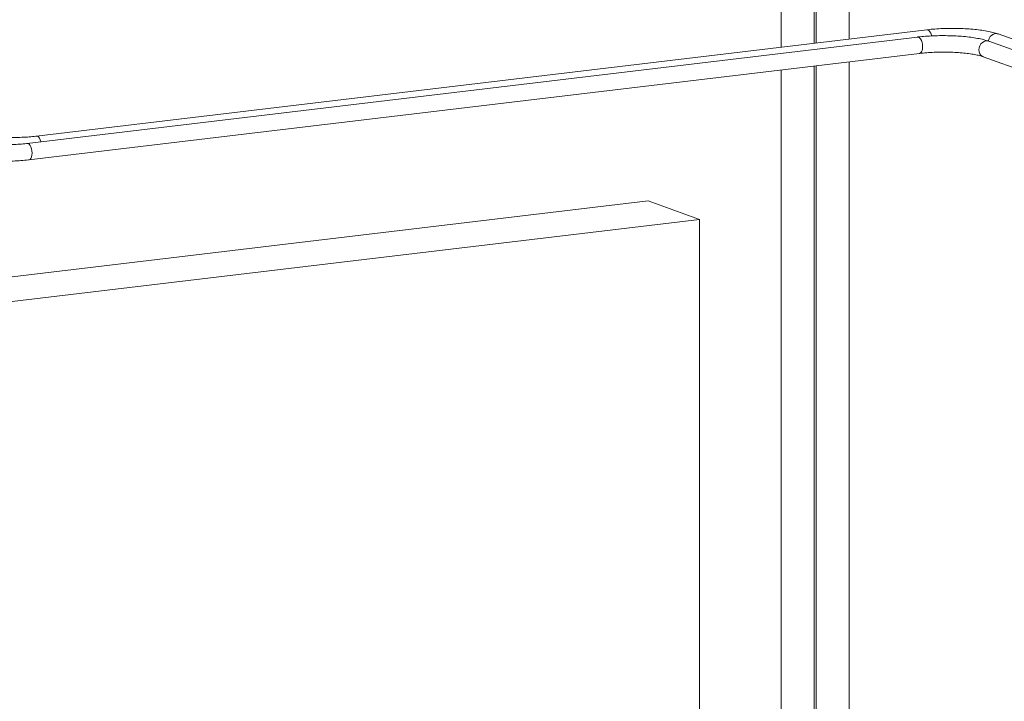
# Model space of a CAD drawing. Header units: millimetres. Extents: x 38570 to 76040, y -5041 to 9267.
# Tile 120 of 168: x 69849 to 70806, y -309 to 353. Entities that reach past the tile are written whole.
import ezdxf

# ---------------------------------------------------------------- set-up
doc = ezdxf.new("R2010")
doc.units = ezdxf.units.MM
doc.layers.add('M-EQPM-____-OTLN', color=50, linetype='Continuous', lineweight=20)
doc.layers.add('P-PIPE-____-OTLN', color=3, linetype='Continuous', lineweight=20)

# ---------------------------------------------------------------- blocks, each defined once
blk = doc.blocks.new('ADSK_Радиатор универсальный_Боковое подключение_Клапаны - Радиатор 600х800-V165-3D Отопление Right')
at = {"layer": 'M-EQPM-____-OTLN'}
for p, q in [((49069.18, 177.34), (48376.36, 94.58)), ((49119.18, 159.42), (49069.18, 177.34)), ((48426.36, 76.67), (49119.18, 159.42)), ((49119.18, -427.59), (49119.18, 159.42)), ((48376.36, 94.58), (48426.36, 76.67)), ((48376.36, 94.58), (48376.36, 71.23)), ((48358.23, 75.44), (48351.23, 76.85)), ((48391.84, 80.93), (48382.59, 73.79)), ((48391.84, 80.93), (48401.36, 82.06)), ((48401.09, 67.16), (48391.84, 80.93)), ((48401.36, 82.06), (48410.61, 68.3)), ((48426.36, 76.67), (48426.36, 43.56)), ((48343.53, 67.05), (48345.52, 70.19)), ((48367.28, 67.04), (48359.23, 69.92)), ((48360, 61.44), (48373.86, 72.13)), ((48378.86, 70.34), (48365, 59.65)), ((48367.45, 67.18), (48366.73, 67.1)), ((48373.86, 72.13), (48378.86, 70.34)), ((48392.71, 62.96), (48378.86, 70.34)), ((48390.36, 72.44), (48380.83, 71.3)), ((48382.59, 73.79), (48382.59, 71.51)), ((48401.09, 67.16), (48410.61, 68.3)), ((48401.09, 52.72), (48401.09, 67.16)), ((48410.61, 68.3), (48410.61, 49.3)), ((48341.72, 59.38), (48342.35, 63.95)), ((48342.3, 55.11), (48341.72, 59.38)), ((48360, 43.36), (48360, 61.44)), ((48365, 59.65), (48360, 61.44)), ((48365, 59.65), (48365, 41.57)), ((48366.69, 66.64), (48365.86, 66.71)), ((48377.23, 63.47), (48371.18, 65.64)), ((48392.71, 55.72), (48392.71, 62.96)), ((48341.9, 50.83), (48348.2, 47.47)), ((48352.48, 51.09), (48370.48, 44.64)), ((48354.69, 46.28), (48353.91, 46.21)), ((48373.86, 35.98), (48360, 43.36)), ((48365, 41.57), (48360, 43.36)), ((48365, 41.57), (48378.86, 34.19)), ((48378.86, 34.19), (48387.39, 40.77)), ((48378.86, 34.19), (48373.86, 35.98)), ((48376.36, 35.08), (48376.36, -468.52)), ((48426.36, 25.39), (48426.36, -496.1)), ((49119.18, -427.59), (48456.86, -506.71)), ((48391.84, -457.17), (48382.59, -464.31)), ((48401.36, -456.04), (48391.84, -457.17)), ((48401.09, -470.94), (48391.84, -457.17)), ((48401.36, -456.04), (48410.61, -469.8)), ((48357.27, -467.54), (48349.77, -464.85)), ((48357.54, -477.43), (48371.39, -466.74)), ((48371.39, -466.74), (48377.39, -468.89)), ((48390.36, -465.66), (48380.83, -466.8)), ((48382.59, -464.31), (48382.59, -466.59)), ((48363.82, -471.48), (48356.77, -468.95)), ((48357.54, -495.51), (48357.54, -477.43)), ((48363.54, -479.58), (48357.54, -477.43)), ((48363.1, -471.45), (48362.39, -471.81)), ((48362.39, -471.81), (48364.49, -472.04)), ((48365.71, -471.12), (48363.26, -471.42)), ((48377.39, -468.89), (48363.54, -479.58)), ((48374.77, -475.4), (48367.71, -472.87)), ((48391.25, -476.27), (48377.39, -468.89)), ((48381.13, -469.28), (48378.68, -469.57)), ((48391.25, -483.51), (48391.25, -476.27)), ((48401.09, -470.94), (48410.61, -469.8)), ((48401.09, -487.04), (48401.09, -470.94)), ((48410.61, -469.8), (48410.61, -490.45)), ((48342.01, -486.5), (48349.51, -489.19)), ((48350.02, -487.78), (48368.02, -494.23)), ((48363.54, -479.58), (48363.54, -497.66)), ((48371.39, -502.89), (48357.54, -495.51)), ((48363.54, -497.66), (48357.54, -495.51)), ((48363.54, -497.66), (48377.39, -505.04)), ((48377.39, -505.04), (48371.39, -502.89)), ((48377.39, -505.04), (48385.93, -498.46))]:
    blk.add_line(p, q, dxfattribs=at)
for points in [[(48349.39, 77.05, 0), (48348.86, 77.04, 0), (48348.32, 77.02, 0), (48347.78, 76.97, 0), (48347.25, 76.89, 0), (48346.73, 76.79, 0), (48346.21, 76.67, 0), (48345.69, 76.53, 0), (48345.18, 76.37, 0), (48344.68, 76.18, 0), (48344.19, 75.98, 0), (48343.71, 75.75, 0), (48343.24, 75.51, 0), (48342.78, 75.25, 0), (48342.33, 74.96, 0), (48341.89, 74.67, 0), (48341.46, 74.35, 0), (48341.04, 74.02, 0), (48340.64, 73.68, 0), (48340.25, 73.32, 0), (48339.88, 72.95, 0), (48339.52, 72.56, 0), (48339.17, 72.16, 0), (48338.84, 71.75, 0), (48338.52, 71.33, 0), (48338.21, 70.89, 0), (48337.92, 70.45, 0), (48337.65, 70, 0), (48337.39, 69.53, 0), (48337.15, 69.06, 0), (48336.93, 68.58, 0), (48336.72, 68.1, 0), (48336.53, 67.6, 0), (48336.35, 67.1, 0), (48336.19, 66.6, 0), (48336.05, 66.09, 0), (48335.93, 65.57, 0), (48335.82, 65.06, 0), (48335.74, 64.53, 0), (48335.67, 64.01, 0), (48335.61, 63.48, 0), (48335.58, 62.95, 0), (48335.56, 62.43, 0), (48335.56, 62.26, 0)], [(48335.87, 61.91, 0), (48339.4, 71.96, 0), (48347.93, 76.97, 0), (48353.05, 76.3, 0)], [(48347.2, 59.47, 0), (48347.49, 62.04, 0), (48348.36, 64.5, 0), (48349.73, 66.69, 0), (48351.53, 68.46, 0), (48353.62, 69.69, 0), (48355.86, 70.29, 0), (48358.1, 70.22, 0), (48360.16, 69.51, 0)], [(48350.1, 74.08, 0), (48354.69, 75.57, 0), (48360.46, 74.73, 0)], [(48367.28, 67.26, 0), (48367.09, 67.79, 0), (48366.88, 68.3, 0), (48366.64, 68.81, 0), (48366.39, 69.3, 0), (48366.12, 69.78, 0), (48365.82, 70.25, 0), (48365.51, 70.7, 0), (48365.19, 71.14, 0), (48364.84, 71.56, 0), (48364.48, 71.97, 0), (48364.1, 72.36, 0), (48363.7, 72.73, 0), (48363.29, 73.08, 0), (48362.87, 73.41, 0), (48362.43, 73.72, 0), (48361.98, 74, 0), (48361.51, 74.27, 0), (48361.04, 74.52, 0), (48360.55, 74.74, 0), (48360.05, 74.94, 0), (48359.55, 75.11, 0), (48359.03, 75.26, 0), (48358.51, 75.39, 0), (48357.99, 75.49, 0), (48357.46, 75.57, 0), (48356.92, 75.62, 0), (48356.38, 75.65, 0), (48356.22, 75.65, 0)], [(48365.86, 66.71, 0), (48366.56, 67.07, 0), (48367.25, 67.05, 0)], [(48386.6, 66.25, 0), (48385.44, 68.36, 0), (48383.93, 70.12, 0), (48382.31, 71.12, 0), (48380.69, 71.28, 0), (48379.19, 70.6, 0)], [(48383.72, 67.78, 0), (48383.61, 67.88, 0), (48382.31, 68.67, 0)], [(48398.09, 57.79, 0), (48397.88, 61.03, 0), (48397.25, 64.2, 0), (48396.26, 67.09, 0), (48394.96, 69.5, 0), (48393.46, 71.26, 0), (48391.84, 72.26, 0), (48390.22, 72.42, 0)], [(48335.56, 62.26, 0), (48335.57, 61.73, 0), (48335.6, 61.21, 0), (48335.65, 60.68, 0), (48335.72, 60.15, 0), (48335.8, 59.63, 0), (48335.91, 59.11, 0), (48336.03, 58.6, 0), (48336.18, 58.09, 0), (48336.34, 57.58, 0), (48336.52, 57.08, 0), (48336.73, 56.59, 0), (48336.95, 56.11, 0), (48337.19, 55.64, 0), (48337.46, 55.17, 0), (48337.74, 54.72, 0), (48338.04, 54.28, 0), (48338.36, 53.85, 0), (48338.7, 53.44, 0), (48339.06, 53.04, 0), (48339.43, 52.65, 0), (48339.82, 52.29, 0), (48340.23, 51.94, 0), (48340.36, 51.84, 0)], [(48343.42, 50.17, 0), (48339.4, 52.69, 0), (48335.87, 61.91, 0)], [(48353.38, 50.84, 0), (48351.53, 51.52, 0), (48349.73, 52.86, 0), (48348.36, 54.72, 0), (48347.49, 56.98, 0), (48347.2, 59.47, 0)], [(48371.93, 51.44, 0), (48372.17, 53.49, 0), (48372.86, 55.46, 0), (48373.96, 57.21, 0), (48375.39, 58.63, 0), (48377.06, 59.61, 0), (48378.86, 60.09, 0), (48380.65, 60.04, 0), (48382.32, 59.46, 0)], [(48397.74, 53.88, 0), (48397.88, 54.7, 0), (48398.09, 57.79, 0)], [(48352.57, 46.22, 0), (48345.52, 49.48, 0), (48343.36, 52.45, 0)], [(48346.52, 48.57, 0), (48346.95, 48.25, 0), (48347.39, 47.94, 0), (48347.85, 47.66, 0), (48348.32, 47.4, 0), (48348.79, 47.16, 0), (48349.28, 46.94, 0), (48349.78, 46.75, 0), (48350.29, 46.58, 0), (48350.81, 46.44, 0), (48351.33, 46.31, 0), (48351.85, 46.22, 0), (48352.39, 46.15, 0), (48352.92, 46.1, 0), (48353.46, 46.08, 0), (48354, 46.08, 0), (48354.54, 46.11, 0), (48355.08, 46.16, 0), (48355.62, 46.23, 0), (48356.15, 46.33, 0), (48356.68, 46.46, 0), (48357.21, 46.6, 0), (48357.74, 46.77, 0), (48358.25, 46.96, 0), (48358.76, 47.18, 0), (48359.27, 47.41, 0), (48359.76, 47.67, 0)], [(48376.88, 44.53, 0), (48375.39, 45.07, 0), (48373.96, 46.15, 0), (48372.86, 47.63, 0), (48372.17, 49.44, 0), (48371.93, 51.44, 0)], [(48335.93, -476.87, 0), (48336.27, -473.91, 0), (48337.27, -471.08, 0), (48338.85, -468.56, 0), (48340.91, -466.53, 0), (48343.32, -465.12, 0), (48345.89, -464.43, 0), (48348.47, -464.5, 0), (48350.87, -465.34, 0)], [(48361.19, -470.44, 0), (48360.44, -469.57, 0), (48358.37, -468.03, 0), (48355.97, -467.19, 0), (48353.39, -467.11, 0), (48350.82, -467.8, 0), (48348.41, -469.22, 0), (48346.35, -471.25, 0), (48344.77, -473.77, 0), (48343.77, -476.6, 0), (48343.43, -479.55, 0)], [(48344.73, -479.4, 0), (48345.03, -476.83, 0), (48345.89, -474.37, 0), (48347.27, -472.18, 0), (48349.06, -470.41, 0), (48351.15, -469.18, 0), (48353.39, -468.58, 0), (48355.64, -468.65, 0), (48357.67, -469.35, 0)], [(48387.49, -474.22, 0), (48386.73, -472.15, 0), (48385.44, -469.74, 0), (48383.93, -467.98, 0), (48382.31, -466.98, 0), (48380.69, -466.82, 0), (48379.19, -467.5, 0), (48377.89, -468.98, 0)], [(48398.09, -480.31, 0), (48397.88, -477.07, 0), (48397.25, -473.9, 0), (48396.26, -471.01, 0), (48394.96, -468.6, 0), (48393.46, -466.84, 0), (48391.84, -465.84, 0), (48390.22, -465.68, 0)], [(48343.05, -486.8, 0), (48340.91, -486.02, 0), (48338.85, -484.47, 0), (48337.27, -482.33, 0), (48336.27, -479.74, 0), (48335.93, -476.87, 0)], [(48385.73, -473.3, 0), (48384.81, -471.63, 0), (48383.61, -470.22, 0), (48382.31, -469.43, 0), (48381.02, -469.3, 0)], [(48343.43, -479.55, 0), (48343.77, -482.43, 0), (48344.77, -485.02, 0), (48346.35, -487.16, 0), (48348.41, -488.7, 0), (48350.82, -489.54, 0), (48353.39, -489.62, 0), (48355.08, -489.25, 0)], [(48351.15, -488.08, 0), (48349.06, -487.35, 0), (48347.27, -486.01, 0), (48345.89, -484.15, 0), (48345.03, -481.9, 0), (48344.73, -479.4, 0)], [(48370.47, -487.79, 0), (48370.7, -485.74, 0), (48371.39, -483.77, 0), (48372.49, -482.02, 0), (48373.93, -480.6, 0), (48375.6, -479.62, 0), (48377.39, -479.14, 0), (48379.19, -479.19, 0), (48380.86, -479.77, 0)], [(48375.41, -494.7, 0), (48373.93, -494.16, 0), (48372.49, -493.08, 0), (48371.39, -491.6, 0), (48370.7, -489.79, 0), (48370.47, -487.79, 0)], [(48397.38, -485.73, 0), (48397.88, -483.4, 0), (48398.09, -480.31, 0)]]:
    blk.add_polyline3d(points, dxfattribs=at)
blk = doc.blocks.new('ADSK_СШПЭ Аксиальный_Поворот с фиксатором - Поворот трубы-V275-3D Отопление Right')
at = {"layer": 'P-PIPE-____-OTLN', "color": 5}
for points in [[(48403.47, 236.61, 0), (48403.59, 237.2, 0), (48404.28, 239.17, 0), (48405.38, 240.92, 0), (48406.81, 242.34, 0), (48408.48, 243.32, 0), (48410.28, 243.8, 0), (48412.07, 243.75, 0), (48412.98, 243.5, 0)], [(48412.98, 243.5, 0), (48413.76, 243.24, 0), (48414.63, 242.96, 0), (48415.58, 242.69, 0), (48416.6, 242.42, 0), (48417.7, 242.15, 0), (48418.86, 241.89, 0), (48420.09, 241.63, 0), (48421.39, 241.39, 0), (48422.74, 241.15, 0), (48424.14, 240.92, 0), (48425.6, 240.7, 0), (48427.1, 240.49, 0), (48428.65, 240.3, 0), (48430.25, 240.11, 0), (48431.88, 239.94, 0), (48433.55, 239.79, 0), (48435.25, 239.64, 0), (48436.98, 239.51, 0), (48438.74, 239.4, 0), (48440.52, 239.3, 0), (48442.32, 239.21, 0), (48444.14, 239.14, 0), (48445.97, 239.08, 0), (48447.81, 239.04, 0), (48449.66, 239.02, 0), (48451.51, 239.01, 0), (48453.37, 239.01, 0), (48455.22, 239.03, 0), (48457.06, 239.07, 0), (48458.9, 239.12, 0), (48460.72, 239.18, 0), (48462.53, 239.27, 0), (48464.32, 239.36, 0), (48466.08, 239.47, 0), (48467.82, 239.6, 0), (48469.54, 239.73, 0), (48471.22, 239.89, 0), (48472.86, 240.05, 0), (48474.47, 240.23, 0), (48474.9, 240.28, 0)], [(48474.81, 240.27, 0), (48475.85, 240.16, 0), (48476.88, 239.53, 0), (48477.85, 238.4, 0), (48478.68, 236.86, 0), (48479.31, 235.01, 0)]]:
    blk.add_polyline3d(points, dxfattribs=at)
blk = doc.blocks.new('ADSK_СШПЭ Аксиальный_Поворот с фиксатором - Поворот трубы-V277-3D Отопление Right')
at = {"layer": 'P-PIPE-____-OTLN', "color": 10}
for points in [[(48394.2, 228.08, 0), (48394.43, 230.13, 0), (48395.13, 232.1, 0), (48396.23, 233.86, 0), (48397.66, 235.27, 0), (48399.33, 236.25, 0), (48401.13, 236.73, 0), (48402.92, 236.68, 0), (48403.83, 236.44, 0)], [(48403.83, 236.44, 0), (48404.61, 236.17, 0), (48405.48, 235.9, 0), (48406.43, 235.62, 0), (48407.45, 235.35, 0), (48408.55, 235.09, 0), (48409.71, 234.82, 0), (48410.94, 234.57, 0), (48412.24, 234.32, 0), (48413.59, 234.08, 0), (48414.99, 233.85, 0), (48416.45, 233.63, 0), (48417.95, 233.43, 0), (48419.5, 233.23, 0), (48421.1, 233.05, 0), (48422.73, 232.88, 0), (48424.4, 232.72, 0), (48426.1, 232.58, 0), (48427.83, 232.45, 0), (48429.59, 232.33, 0), (48431.37, 232.23, 0), (48433.17, 232.15, 0), (48434.99, 232.07, 0), (48436.82, 232.02, 0), (48438.66, 231.98, 0), (48440.51, 231.95, 0), (48442.36, 231.94, 0), (48444.22, 231.95, 0), (48446.07, 231.97, 0), (48447.91, 232, 0), (48449.75, 232.05, 0), (48451.57, 232.12, 0), (48453.38, 232.2, 0), (48455.17, 232.3, 0), (48456.93, 232.41, 0), (48458.67, 232.53, 0), (48460.39, 232.67, 0), (48462.07, 232.82, 0), (48463.71, 232.99, 0), (48465.32, 233.16, 0), (48465.75, 233.22, 0)], [(48465.66, 233.2, 0), (48466.7, 233.1, 0), (48467.73, 232.46, 0), (48468.7, 231.33, 0), (48469.52, 229.79, 0), (48470.16, 227.94, 0), (48470.56, 225.91, 0), (48470.7, 223.84, 0)], [(48399.33, 221.13, 0), (48397.66, 221.71, 0), (48396.23, 222.79, 0), (48395.13, 224.28, 0), (48394.43, 226.08, 0), (48394.2, 228.08, 0)], [(48398.43, 221.38, 0), (48399.63, 220.96, 0), (48400.88, 220.57, 0), (48402.17, 220.2, 0), (48403.51, 219.85, 0), (48404.9, 219.51, 0), (48406.33, 219.19, 0), (48407.81, 218.88, 0), (48409.34, 218.59, 0), (48410.91, 218.31, 0), (48412.52, 218.05, 0), (48414.17, 217.8, 0), (48415.86, 217.56, 0), (48417.59, 217.35, 0), (48419.35, 217.14, 0), (48421.15, 216.96, 0), (48422.98, 216.78, 0), (48424.83, 216.63, 0), (48426.71, 216.49, 0), (48428.61, 216.36, 0), (48430.53, 216.25, 0), (48432.47, 216.16, 0), (48434.43, 216.08, 0), (48436.4, 216.02, 0), (48438.37, 215.98, 0), (48440.35, 215.95, 0), (48442.34, 215.94, 0), (48444.32, 215.95, 0), (48446.31, 215.97, 0), (48448.29, 216.01, 0), (48450.26, 216.06, 0), (48452.22, 216.13, 0), (48454.16, 216.22, 0), (48456.09, 216.32, 0), (48458, 216.44, 0), (48459.89, 216.58, 0), (48461.75, 216.73, 0), (48463.59, 216.89, 0), (48465.4, 217.08, 0), (48467.17, 217.27, 0), (48467.64, 217.33, 0)], [(48470.7, 223.84, 0), (48470.56, 221.86, 0), (48470.16, 220.12, 0), (48469.52, 218.72, 0), (48468.7, 217.78, 0), (48467.73, 217.34, 0)]]:
    blk.add_polyline3d(points, dxfattribs=at)
blk = doc.blocks.new('ADSK_СШПЭ Аксиальный_Поворот с фиксатором - Поворот трубы-V278-3D Отопление Right')
at = {"layer": 'P-PIPE-____-OTLN', "color": 5}
for points in [[(49409.41, 339.59, 0), (49408.21, 340.01, 0), (49406.96, 340.4, 0), (49405.67, 340.77, 0), (49404.33, 341.12, 0), (49402.94, 341.46, 0), (49401.51, 341.78, 0), (49400.03, 342.09, 0), (49398.5, 342.38, 0), (49396.93, 342.66, 0), (49395.32, 342.92, 0), (49393.67, 343.17, 0), (49391.98, 343.41, 0), (49390.25, 343.62, 0), (49388.49, 343.83, 0), (49386.69, 344.01, 0), (49384.86, 344.19, 0), (49383.01, 344.34, 0), (49381.13, 344.48, 0), (49379.23, 344.61, 0), (49377.31, 344.72, 0), (49375.37, 344.81, 0), (49373.41, 344.89, 0), (49371.44, 344.95, 0), (49369.47, 344.99, 0), (49367.49, 345.02, 0), (49365.5, 345.03, 0), (49363.52, 345.02, 0), (49361.53, 345, 0), (49359.55, 344.96, 0), (49357.58, 344.91, 0), (49355.62, 344.84, 0), (49353.68, 344.75, 0), (49351.75, 344.65, 0), (49349.84, 344.53, 0), (49347.95, 344.39, 0), (49346.09, 344.24, 0), (49344.25, 344.08, 0), (49342.44, 343.89, 0), (49340.67, 343.7, 0), (49340.19, 343.64, 0)], [(49344.8, 337.57, 0), (49344.61, 338.37, 0), (49343.97, 340.22, 0), (49343.14, 341.76, 0), (49342.18, 342.89, 0), (49341.14, 343.53, 0), (49340.11, 343.63, 0)], [(49410.18, 339.26, 0), (49408.51, 339.84, 0), (49406.71, 339.89, 0), (49404.92, 339.41, 0), (49403.25, 338.43, 0), (49401.81, 337.01, 0), (49400.71, 335.26, 0), (49400.02, 333.29, 0), (49399.89, 332.57, 0)]]:
    blk.add_polyline3d(points, dxfattribs=at)
blk = doc.blocks.new('ADSK_СШПЭ Аксиальный_Поворот с фиксатором - Поворот трубы-V281-3D Отопление Right')
at = {"layer": 'P-PIPE-____-OTLN', "color": 10}
for points in [[(49335.99, 327.2, 0), (49335.86, 329.27, 0), (49335.46, 331.3, 0), (49334.82, 333.15, 0), (49333.99, 334.69, 0), (49333.03, 335.82, 0), (49331.99, 336.46, 0), (49330.96, 336.56, 0)], [(49400.26, 332.53, 0), (49399.06, 332.94, 0), (49397.81, 333.33, 0), (49396.52, 333.7, 0), (49395.18, 334.06, 0), (49393.79, 334.4, 0), (49392.36, 334.72, 0), (49390.88, 335.03, 0), (49389.35, 335.32, 0), (49387.78, 335.6, 0), (49386.17, 335.86, 0), (49384.52, 336.11, 0), (49382.83, 336.34, 0), (49381.1, 336.56, 0), (49379.34, 336.76, 0), (49377.54, 336.95, 0), (49375.71, 337.12, 0), (49373.86, 337.28, 0), (49371.98, 337.42, 0), (49370.08, 337.54, 0), (49368.16, 337.65, 0), (49366.22, 337.74, 0), (49364.26, 337.82, 0), (49362.29, 337.88, 0), (49360.32, 337.92, 0), (49358.34, 337.95, 0), (49356.35, 337.96, 0), (49354.36, 337.96, 0), (49352.38, 337.94, 0), (49350.4, 337.9, 0), (49348.43, 337.84, 0), (49346.47, 337.77, 0), (49344.53, 337.69, 0), (49342.6, 337.58, 0), (49340.69, 337.46, 0), (49338.8, 337.33, 0), (49336.94, 337.18, 0), (49335.1, 337.01, 0), (49333.29, 336.83, 0), (49331.52, 336.63, 0), (49331.04, 336.58, 0)], [(49333.03, 320.7, 0), (49333.99, 321.14, 0), (49334.82, 322.08, 0), (49335.46, 323.48, 0), (49335.86, 325.22, 0), (49335.99, 327.2, 0)], [(49401.03, 332.19, 0), (49399.36, 332.77, 0), (49397.56, 332.82, 0), (49395.77, 332.34, 0), (49394.1, 331.36, 0), (49392.66, 329.95, 0), (49391.56, 328.19, 0), (49390.87, 326.22, 0), (49390.63, 324.17, 0)], [(49394.86, 317.47, 0), (49394.08, 317.73, 0), (49393.21, 318.01, 0), (49392.26, 318.28, 0), (49391.24, 318.55, 0), (49390.14, 318.82, 0), (49388.98, 319.08, 0), (49387.75, 319.34, 0), (49386.45, 319.58, 0), (49385.1, 319.82, 0), (49383.7, 320.05, 0), (49382.24, 320.27, 0), (49380.74, 320.48, 0), (49379.19, 320.67, 0), (49377.59, 320.86, 0), (49375.96, 321.03, 0), (49374.29, 321.18, 0), (49372.59, 321.33, 0), (49370.86, 321.46, 0), (49369.1, 321.57, 0), (49367.32, 321.67, 0), (49365.52, 321.76, 0), (49363.7, 321.83, 0), (49361.87, 321.89, 0), (49360.03, 321.93, 0), (49358.18, 321.95, 0), (49356.33, 321.96, 0), (49354.47, 321.96, 0), (49352.62, 321.94, 0), (49350.78, 321.9, 0), (49348.94, 321.85, 0), (49347.12, 321.79, 0), (49345.31, 321.7, 0), (49343.52, 321.61, 0), (49341.76, 321.5, 0), (49340.02, 321.37, 0), (49338.3, 321.24, 0), (49336.62, 321.08, 0), (49334.98, 320.92, 0), (49333.37, 320.74, 0), (49332.94, 320.69, 0)], [(49390.63, 324.17, 0), (49390.87, 322.17, 0), (49391.56, 320.37, 0), (49392.66, 318.88, 0), (49394.1, 317.81, 0), (49395.58, 317.26, 0)]]:
    blk.add_polyline3d(points, dxfattribs=at)

msp = doc.modelspace()

# ---------------------------------------------------------------- linework, layer by layer
at = {"layer": 'P-PIPE-____-OTLN', "color": 10}
for p, q in [((70589.35, 492.15), (70589.35, 326.71)), ((70621.35, 330.54), (70621.35, 480.69)), ((70721.9, 336.58), (69856.61, 233.22)), ((70721.82, 336.56), (70722.85, 336.46)), ((71760.11, -14.71), (70791.12, 332.53)), ((69858.5, 217.33), (70723.8, 320.69)), ((70785.72, 317.47), (71760.21, -31.74)), ((70621.35, -2081.16), (70621.35, 308.49)), ((70589.35, 304.68), (70589.35, -2084.98)), ((69857.55, 233.1), (69856.52, 233.2))]:
    msp.add_line(p, q, dxfattribs=at)
at = {"layer": 'P-PIPE-____-OTLN', "color": 5}
for p, q in [((70623.47, 479.93), (70623.47, 330.79)), ((70655.47, 334.61), (70655.47, 468.46)), ((70731.05, 343.64), (69865.76, 240.28)), ((70730.97, 343.63), (70732, 343.53)), ((71760.11, -4.37), (70800.27, 339.59)), ((70623.47, 308.74), (70623.47, -2080.9)), ((70655.47, -2077.08), (70655.47, 312.55)), ((69866.7, 240.16), (69865.67, 240.27))]:
    msp.add_line(p, q, dxfattribs=at)
at = {"layer": 'P-PIPE-____-OTLN', "color": 10}
for points in [[(70722.85, 336.46, 0), (70723.89, 335.82, 0), (70724.85, 334.69, 0), (70725.68, 333.15, 0), (70726.32, 331.3, 0), (70726.71, 329.27, 0), (70726.85, 327.2, 0)], [(70726.85, 327.2, 0), (70726.71, 325.22, 0), (70726.32, 323.48, 0), (70725.68, 322.08, 0), (70724.85, 321.14, 0), (70723.89, 320.7, 0)], [(70781.49, 324.17, 0), (70781.73, 326.22, 0), (70782.42, 328.19, 0), (70783.52, 329.95, 0), (70784.96, 331.36, 0), (70786.63, 332.34, 0), (70788.42, 332.82, 0)], [(70788.42, 332.82, 0), (70790.21, 332.77, 0), (70791.88, 332.19, 0)], [(70786.44, 317.26, 0), (70784.96, 317.81, 0), (70783.52, 318.88, 0), (70782.42, 320.37, 0), (70781.73, 322.17, 0), (70781.49, 324.17, 0)], [(69861.55, 223.84, 0), (69861.42, 225.91, 0), (69861.02, 227.94, 0), (69860.38, 229.79, 0), (69859.55, 231.33, 0), (69858.59, 232.46, 0), (69857.55, 233.1, 0)], [(69858.59, 217.34, 0), (69859.55, 217.78, 0), (69860.38, 218.72, 0), (69861.02, 220.12, 0), (69861.42, 221.86, 0), (69861.55, 223.84, 0)]]:
    msp.add_polyline3d(points, dxfattribs=at)
at = {"layer": 'P-PIPE-____-OTLN', "color": 5}
for points in [[(70732, 343.53, 0), (70733.04, 342.89, 0), (70734, 341.76, 0), (70734.83, 340.22, 0), (70735.47, 338.37, 0), (70735.66, 337.57, 0)], [(70790.74, 332.57, 0), (70790.88, 333.29, 0), (70791.57, 335.26, 0), (70792.67, 337.01, 0), (70794.11, 338.43, 0), (70795.78, 339.41, 0), (70797.57, 339.89, 0)], [(70797.57, 339.89, 0), (70799.36, 339.84, 0), (70801.04, 339.26, 0)], [(69870.17, 235.01, 0), (69869.53, 236.86, 0), (69868.7, 238.4, 0), (69867.74, 239.53, 0), (69866.7, 240.16, 0)]]:
    msp.add_polyline3d(points, dxfattribs=at)

# ---------------------------------------------------------------- block references
at = {"layer": 'M-EQPM-____-OTLN'}
msp.add_blockref('ADSK_Радиатор универсальный_Боковое подключение_Клапаны - Радиатор 600х800-V165-3D Отопление Right', (21390.86, 0), dxfattribs=at)
at = {"layer": 'P-PIPE-____-OTLN', "color": 5}
for name in ['ADSK_СШПЭ Аксиальный_Поворот с фиксатором - Поворот трубы-V278-3D Отопление Right', 'ADSK_СШПЭ Аксиальный_Поворот с фиксатором - Поворот трубы-V275-3D Отопление Right']:
    msp.add_blockref(name, (21390.86, 0), dxfattribs=at)
at = {"layer": 'P-PIPE-____-OTLN', "color": 10}
for name in ['ADSK_СШПЭ Аксиальный_Поворот с фиксатором - Поворот трубы-V281-3D Отопление Right', 'ADSK_СШПЭ Аксиальный_Поворот с фиксатором - Поворот трубы-V277-3D Отопление Right']:
    msp.add_blockref(name, (21390.86, 0), dxfattribs=at)

doc.saveas('drawing.dxf')
